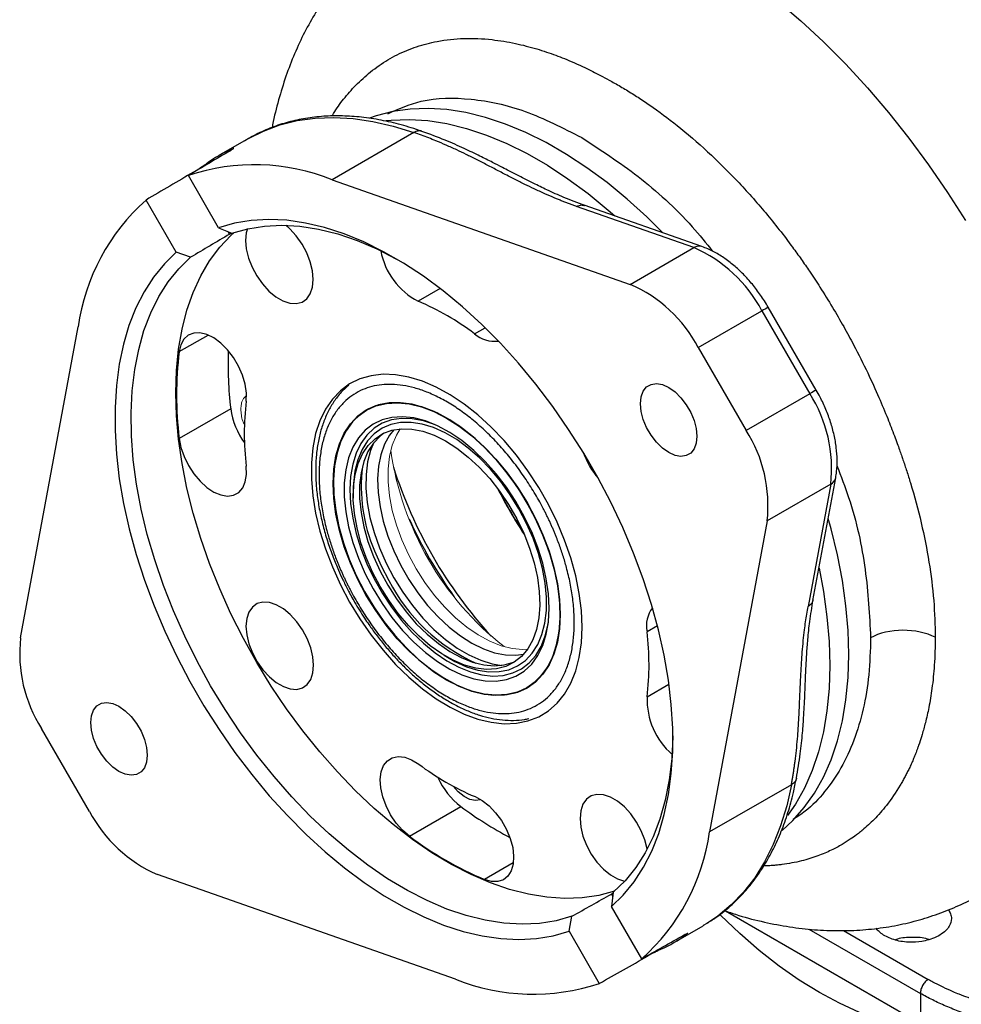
# Model space of a CAD drawing. Header units: inches. Extents: x 0.3 to 34.1, y 0.2 to 21.7.
# Tile 23 of 26: x 28 to 30.5, y 16.8 to 19.3. Entities that reach past the tile are written whole.
import ezdxf

# ---------------------------------------------------------------- set-up
doc = ezdxf.new("R2010")
doc.units = ezdxf.units.IN
doc.header["$MEASUREMENT"] = 0

msp = doc.modelspace()

# ---------------------------------------------------------------- linework, layer by layer
at = {"color": 7, "linetype": 'Continuous', "lineweight": 25}
for p, q in [((29.0263, 19.0498), (28.8126, 18.9264)), ((28.5938, 19.0336), (28.5171, 18.9893)), ((28.5162, 18.8007), (28.4372, 18.9373)), ((28.8126, 18.9264), (29.5911, 18.6529)), ((28.4056, 18.7366), (28.3266, 18.8732)), ((29.7783, 18.7517), (29.4708, 18.8597)), ((29.7572, 18.7488), (29.4512, 18.8563)), ((28.5162, 18.8007), (28.551, 18.7863)), ((28.5449, 18.7839), (28.5499, 18.787)), ((28.4431, 18.7237), (28.4056, 18.7366)), ((29.5911, 18.6529), (29.7572, 18.7488)), ((29.7689, 18.4877), (29.9351, 18.5837)), ((29.9351, 18.5837), (30.0602, 18.3672)), ((30.0767, 18.3767), (29.9516, 18.5931)), ((27.999, 17.7289), (28.1493, 18.5415)), ((29.7689, 18.4877), (29.8941, 18.2713)), ((30.0602, 18.3672), (29.8941, 18.2713)), ((28.5477, 18.3277), (28.4133, 18.2501)), ((28.9029, 18.3243), (28.9023, 18.324)), ((29.224, 18.2138), (29.2237, 18.2141)), ((30.0684, 17.8264), (30.1278, 18.1473)), ((30.1148, 18.1305), (29.9486, 18.0346)), ((30.1148, 18.1305), (30.0557, 17.8111)), ((28.8676, 18.1047), (28.8678, 18.0945)), ((29.9486, 18.0346), (29.7983, 17.222)), ((29.3866, 17.9319), (29.3865, 17.9323)), ((29.1051, 17.6835), (29.1137, 17.6783)), ((29.3211, 17.5987), (29.3216, 17.599)), ((28.1787, 17.2758), (28.0536, 17.4922)), ((30.012, 17.3454), (29.7983, 17.222)), ((29.0144, 17.2108), (29.1488, 17.2883)), ((29.135, 16.8371), (28.3566, 17.1106)), ((29.5469, 17.0643), (29.542, 17.0269)), ((29.621, 16.8903), (29.542, 17.0269)), ((29.8396, 17.0157), (30.3488, 16.7217)), ((29.4314, 16.9628), (29.439, 17.0016)), ((29.4314, 16.9628), (29.5104, 16.8262)), ((29.7045, 16.9324), (29.7812, 16.9767)), ((30.3488, 16.8002), (30.3488, 16.7217))]:
    msp.add_line(p, q, dxfattribs=at)
at = {"color": 8, "linetype": 'Continuous', "lineweight": 25}
for p, q in [((28.5512, 19.0048), (28.5503, 19.0064)), ((28.4842, 18.968), (28.4854, 18.9658)), ((28.4513, 18.9457), (28.4509, 18.9464)), ((28.5449, 18.7839), (28.5411, 18.7905)), ((29.0948, 18.6416), (29.0375, 18.6085)), ((29.1846, 18.5238), (29.2119, 18.5396)), ((28.4131, 18.477), (28.4885, 18.5205)), ((29.6621, 17.7606), (29.635, 17.7449)), ((29.6352, 17.5749), (29.6922, 17.6078)), ((29.2858, 17.1411), (29.2107, 17.0977)), ((29.542, 17.0597), (29.5455, 17.0536)), ((29.7365, 16.9553), (29.7375, 16.9537)), ((30.0576, 16.9683), (30.3488, 16.8002)), ((30.148, 16.9644), (30.3694, 16.8366)), ((29.6698, 16.9178), (29.6713, 16.9153)), ((29.6353, 16.8984), (29.636, 16.8972))]:
    msp.add_line(p, q, dxfattribs=at)
at = {"color": 8, "linetype": 'Continuous', "lineweight": 25, "flags": 128}
for points in [[(29.9762, 19.393), (30.0365, 19.3414), (30.0957, 19.2863), (30.1538, 19.2279), (30.2105, 19.1663), (30.2656, 19.1018), (30.3189, 19.0347), (30.3703, 18.965), (30.4195, 18.8932), (30.4665, 18.8194)], [(28.5938, 19.0336), (28.6334, 19.0535), (28.6762, 19.0694), (28.7212, 19.0807), (28.7682, 19.0873), (28.817, 19.0892), (28.8675, 19.0863), (28.9193, 19.0788), (28.9724, 19.0666), (29.0263, 19.0498)], [(28.9538, 19.0809), (28.9667, 19.0822), (29.0138, 19.084), (29.0625, 19.0809), (29.1126, 19.073), (29.1638, 19.0604), (29.216, 19.0431), (29.2688, 19.0212), (29.3219, 18.9948), (29.3752, 18.964), (29.4284, 18.929), (29.4812, 18.89), (29.5333, 18.8471), (29.551, 18.8315)], [(29.0797, 18.2868), (29.0509, 18.2963), (29.0217, 18.3018), (28.9938, 18.3025), (28.9677, 18.2985), (28.9437, 18.2899), (28.9222, 18.2767), (28.9034, 18.2591), (28.8877, 18.2374), (28.8753, 18.212), (28.8663, 18.183), (28.8608, 18.151), (28.859, 18.1165), (28.8608, 18.0798), (28.8663, 18.0415), (28.8754, 18.0021), (28.8878, 17.9623), (28.9036, 17.9225), (28.9223, 17.8833), (28.9439, 17.8453), (28.9679, 17.8089), (28.994, 17.7748), (29.0219, 17.7434), (29.0512, 17.7151), (29.0814, 17.6903), (29.1122, 17.6693), (29.1431, 17.6526), (29.1737, 17.6402), (29.2035, 17.6324), (29.2321, 17.6293), (29.2592, 17.631), (29.2843, 17.6373), (29.3071, 17.6482), (29.3272, 17.6637), (29.3445, 17.6833), (29.3586, 17.7069), (29.3693, 17.7342), (29.3766, 17.7647), (29.3776, 17.7709)], [(29.3377, 17.9892), (29.3206, 18.0283), (29.3006, 18.0664), (29.278, 18.1031), (29.253, 18.1378), (29.2262, 18.17), (29.1977, 18.1992), (29.1682, 18.2251), (29.1379, 18.2471), (29.1074, 18.2651), (29.0771, 18.2787), (29.0474, 18.2877), (29.0187, 18.2921), (28.9916, 18.2917), (28.9663, 18.2866), (28.9433, 18.2768), (28.9228, 18.2624), (28.9052, 18.2438), (28.8908, 18.2211), (28.8797, 18.1946), (28.8721, 18.1649), (28.8681, 18.1322), (28.8676, 18.1035)], [(28.9205, 18.2382), (28.913, 18.2191), (28.9053, 18.1889), (28.9013, 18.1558), (28.901, 18.1203), (28.9044, 18.0828), (28.9115, 18.0439), (28.9222, 18.0041), (28.9363, 17.9642), (28.9536, 17.9246), (28.9739, 17.8859), (28.9969, 17.8486), (29.0222, 17.8135), (29.0495, 17.7808), (29.0783, 17.7511), (29.1083, 17.725), (29.139, 17.7026), (29.1699, 17.6844), (29.2007, 17.6706), (29.2308, 17.6614), (29.2559, 17.6573)], [(29.1136, 17.6783), (29.133, 17.6674), (29.1633, 17.6538), (29.193, 17.6448), (29.2217, 17.6404), (29.2488, 17.6408), (29.2741, 17.6459), (29.2971, 17.6557), (29.3176, 17.6701), (29.3352, 17.6887), (29.3496, 17.7114), (29.3607, 17.7379), (29.3683, 17.7676), (29.3723, 17.8003), (29.3726, 17.8353), (29.3692, 17.8723), (29.3622, 17.9106), (29.3517, 17.9498), (29.3377, 17.9892)], [(28.9233, 17.9566), (28.9406, 17.917), (28.9604, 17.8793)], [(30.0841, 17.9109), (30.0956, 17.8502), (30.1048, 17.7843), (30.1104, 17.7198), (30.1123, 17.6572), (30.1104, 17.5968), (30.1048, 17.5388), (30.0956, 17.4835), (30.0827, 17.4312), (30.0662, 17.3822), (30.0462, 17.3367), (30.0229, 17.2948), (30.0021, 17.2646)], [(30.012, 17.3454), (29.9997, 17.2901), (29.9839, 17.238), (29.9646, 17.1892), (29.942, 17.1439), (29.9161, 17.1024), (29.887, 17.0648), (29.8548, 17.0313), (29.8198, 17.0021), (29.7913, 16.9827)]]:
    msp.add_lwpolyline(points, dxfattribs=at)
at = {"color": 7, "linetype": 'Continuous', "lineweight": 25, "flags": 128}
for points in [[(29.676, 18.7876), (29.6341, 18.8291), (29.5828, 18.8757), (29.5307, 18.9186), (29.4779, 18.9576), (29.4247, 18.9926), (29.3714, 19.0234), (29.3182, 19.0498), (29.2655, 19.0717), (29.2133, 19.089), (29.1621, 19.1016), (29.112, 19.1095), (29.0633, 19.1125), (29.0162, 19.1108), (28.971, 19.1043), (28.9279, 19.093), (28.9103, 19.0868)], [(29.542, 17.0269), (29.5731, 17.0571), (29.6011, 17.0915), (29.626, 17.1299), (29.6475, 17.1721), (29.6656, 17.218), (29.6801, 17.2672), (29.6911, 17.3196), (29.6984, 17.3748), (29.7021, 17.4326), (29.702, 17.4927), (29.6982, 17.5548), (29.6907, 17.6185), (29.6796, 17.6836), (29.6649, 17.7497), (29.6466, 17.8164), (29.625, 17.8835), (29.6, 17.9506), (29.5718, 18.0173), (29.5406, 18.0834), (29.5065, 18.1484), (29.4697, 18.212), (29.4303, 18.274), (29.3887, 18.334), (29.3449, 18.3917), (29.2992, 18.4468), (29.2519, 18.499), (29.2032, 18.548), (29.1533, 18.5937), (29.1024, 18.6357), (29.051, 18.6739), (28.9991, 18.7081), (28.9471, 18.738), (28.8952, 18.7636), (28.8438, 18.7847), (28.793, 18.8013), (28.7431, 18.8131), (28.6944, 18.8202), (28.6471, 18.8225), (28.6015, 18.82), (28.5578, 18.8127), (28.5162, 18.8007)], [(28.4042, 18.3698), (28.4061, 18.4276), (28.4116, 18.4831), (28.4208, 18.5358), (28.4336, 18.5856), (28.4499, 18.632), (28.4696, 18.675), (28.4927, 18.7143), (28.5191, 18.7496), (28.5485, 18.7809), (28.5566, 18.7882)], [(28.551, 18.7863), (28.5925, 18.7982), (28.6361, 18.8052), (28.6816, 18.8073), (28.7287, 18.8046), (28.7773, 18.797), (28.8271, 18.7845), (28.8778, 18.7673), (28.929, 18.7455), (28.9807, 18.719), (28.9846, 18.7169)], [(28.5865, 18.7677), (28.5884, 18.7453), (28.5942, 18.7217), (28.6034, 18.6979), (28.6158, 18.6749), (28.6307, 18.6538), (28.6476, 18.6353), (28.6657, 18.6205), (28.6841, 18.6098), (28.7022, 18.6038), (28.7191, 18.6027), (28.734, 18.6066), (28.7464, 18.6154), (28.7556, 18.6285), (28.7614, 18.6455), (28.7633, 18.6656), (28.7614, 18.6879), (28.7556, 18.7115), (28.7464, 18.7353), (28.734, 18.7583), (28.7191, 18.7795), (28.7022, 18.7979), (28.6917, 18.8071)], [(28.5913, 18.7979), (28.5884, 18.7878), (28.5865, 18.7677)], [(28.4056, 18.7366), (28.3745, 18.7064), (28.3465, 18.672), (28.3217, 18.6336), (28.3001, 18.5913), (28.282, 18.5455), (28.2675, 18.4963), (28.2565, 18.4439), (28.2492, 18.3887), (28.2456, 18.3309), (28.2456, 18.2708), (28.2494, 18.2087), (28.2569, 18.145), (28.268, 18.0799), (28.2828, 18.0138), (28.301, 17.9471), (28.3227, 17.88), (28.3476, 17.8129), (28.3758, 17.7462), (28.407, 17.6801), (28.4411, 17.6151), (28.4779, 17.5514), (28.5173, 17.4895), (28.5589, 17.4295), (28.6027, 17.3718), (28.6484, 17.3167), (28.6957, 17.2645), (28.7444, 17.2155), (28.7944, 17.1698), (28.8452, 17.1278), (28.8967, 17.0896), (28.9485, 17.0554), (29.0005, 17.0254), (29.0524, 16.9998), (29.1038, 16.9787), (29.1546, 16.9622), (29.2045, 16.9504), (29.2532, 16.9433), (29.3005, 16.941), (29.3461, 16.9435), (29.3898, 16.9508), (29.4314, 16.9628)], [(29.439, 17.0016), (29.3976, 16.9898), (29.354, 16.9828), (29.3085, 16.9807), (29.2613, 16.9834), (29.2127, 16.991), (29.163, 17.0034), (29.1123, 17.0206), (29.061, 17.0425), (29.0094, 17.0689), (28.9576, 17.0998), (28.9061, 17.1348), (28.8551, 17.174), (28.8048, 17.2169), (28.7555, 17.2635), (28.7075, 17.3135), (28.6611, 17.3666), (28.6164, 17.4225), (28.5737, 17.4809), (28.5333, 17.5415), (28.4954, 17.604), (28.4601, 17.6681), (28.4277, 17.7333), (28.3984, 17.7995), (28.3722, 17.8661), (28.3493, 17.9329), (28.3299, 17.9994), (28.3141, 18.0654), (28.3019, 18.1305), (28.2934, 18.1943), (28.2886, 18.2566), (28.2877, 18.3168), (28.2905, 18.3749), (28.2971, 18.4303), (28.3074, 18.4829), (28.3213, 18.5323), (28.3389, 18.5783), (28.36, 18.6207), (28.3845, 18.6592), (28.4122, 18.6936), (28.4431, 18.7237)], [(28.5882, 18.3477), (28.5888, 18.3687), (28.5856, 18.3916), (28.5786, 18.4154), (28.5683, 18.439), (28.555, 18.4615), (28.5393, 18.4818), (28.5219, 18.4991), (28.5036, 18.5127), (28.4852, 18.5218), (28.4674, 18.5261), (28.4511, 18.5255), (28.437, 18.5199), (28.4256, 18.5096), (28.4175, 18.4951), (28.4131, 18.477)], [(29.4654, 17.7571), (29.4636, 17.8002), (29.4579, 17.845), (29.4487, 17.891), (29.4358, 17.9378), (29.4195, 17.9848), (29.4, 18.0316), (29.3774, 18.0776), (29.352, 18.1224), (29.324, 18.1655), (29.2938, 18.2064), (29.2616, 18.2447), (29.2279, 18.2801), (29.1929, 18.312), (29.1571, 18.3402), (29.1208, 18.3644), (29.0844, 18.3844), (29.0483, 18.3998), (29.0128, 18.4106), (28.9784, 18.4167), (28.9455, 18.4179), (28.9142, 18.4142), (28.8851, 18.4058), (28.8584, 18.3927), (28.8343, 18.375), (28.8132, 18.3529), (28.7953, 18.3266), (28.7807, 18.2965), (28.7696, 18.2628), (28.7622, 18.226), (28.7584, 18.1863), (28.7584, 18.1442), (28.7622, 18.1003), (28.7696, 18.0548), (28.7807, 18.0083), (28.7953, 17.9614), (28.8132, 17.9144), (28.8343, 17.868), (28.8584, 17.8225), (28.8851, 17.7785), (28.9142, 17.7364), (28.9455, 17.6968), (28.9784, 17.6599), (29.0128, 17.6262), (29.0483, 17.5961), (29.0844, 17.5698), (29.1208, 17.5477), (29.1571, 17.53), (29.1929, 17.5169), (29.2279, 17.5085), (29.2616, 17.5048), (29.2938, 17.506), (29.324, 17.5121), (29.352, 17.5229), (29.3774, 17.5383), (29.4, 17.5582), (29.4195, 17.5824), (29.4358, 17.6107), (29.4487, 17.6426), (29.4579, 17.6779), (29.4636, 17.7162), (29.4654, 17.7571)], [(29.7654, 18.2558), (29.7635, 18.2379), (29.7581, 18.2231), (29.7493, 18.212), (29.7376, 18.2053), (29.7236, 18.2032), (29.7081, 18.2059), (29.6917, 18.2132), (29.6753, 18.2249), (29.6597, 18.2401), (29.6457, 18.2584), (29.634, 18.2786), (29.6252, 18.2998), (29.6198, 18.3209), (29.6179, 18.3409), (29.6198, 18.3588), (29.6252, 18.3736), (29.634, 18.3847), (29.6457, 18.3915), (29.6597, 18.3935), (29.6753, 18.3908), (29.6917, 18.3835), (29.7081, 18.3719), (29.7236, 18.3566), (29.7376, 18.3384), (29.7493, 18.3182), (29.7581, 18.297), (29.7635, 18.2758), (29.7654, 18.2558)], [(29.5502, 17.0671), (29.5499, 17.067), (29.5087, 17.056), (29.4654, 17.0496), (29.4203, 17.0481), (29.3736, 17.0512), (29.3254, 17.0592), (29.2762, 17.0718), (29.2262, 17.0891), (29.1755, 17.1109), (29.1245, 17.1372), (29.0734, 17.1677), (29.0225, 17.2024), (28.9721, 17.241), (28.9224, 17.2834), (28.8737, 17.3294), (28.8263, 17.3786), (28.7803, 17.4309), (28.7361, 17.4859), (28.6938, 17.5434), (28.6537, 17.6031), (28.616, 17.6647), (28.5809, 17.7278), (28.5485, 17.7921), (28.5191, 17.8573), (28.4927, 17.923), (28.4696, 17.989), (28.4499, 18.0548), (28.4336, 18.1201), (28.4208, 18.1846), (28.4116, 18.2479), (28.4061, 18.3097), (28.4042, 18.3698)], [(29.4085, 17.79), (29.4066, 17.7527), (29.4011, 17.718), (29.3919, 17.6864), (29.3791, 17.6583), (29.363, 17.6339), (29.3438, 17.6137), (29.3216, 17.5978), (29.2968, 17.5865), (29.2696, 17.58), (29.2405, 17.5782), (29.2097, 17.5812), (29.1777, 17.5891), (29.1449, 17.6016), (29.1117, 17.6186), (29.0785, 17.6399), (29.0456, 17.6653), (29.0137, 17.6944), (28.9829, 17.7269), (28.9538, 17.7623), (28.9266, 17.8002), (28.9018, 17.8401), (28.8796, 17.8816), (28.8604, 17.9241), (28.8443, 17.967), (28.8315, 18.0099), (28.8223, 18.0521), (28.8167, 18.0932), (28.8149, 18.1327), (28.8167, 18.17), (28.8223, 18.2047), (28.8315, 18.2363), (28.8443, 18.2644), (28.8604, 18.2888), (28.8796, 18.309), (28.9018, 18.3249), (28.9266, 18.3361), (28.9538, 18.3427), (28.9829, 18.3445), (29.0137, 18.3415), (29.0456, 18.3336), (29.0785, 18.3211), (29.1117, 18.3041), (29.1449, 18.2828), (29.1777, 18.2574), (29.2097, 18.2283), (29.2405, 18.1958), (29.2696, 18.1604), (29.2968, 18.1225), (29.3216, 18.0825), (29.3438, 18.0411), (29.363, 17.9986), (29.3791, 17.9557), (29.3919, 17.9128), (29.4011, 17.8706), (29.4066, 17.8295), (29.4085, 17.79)], [(29.4078, 17.7904), (29.4059, 17.7532), (29.4004, 17.7186), (29.3912, 17.6871), (29.3785, 17.659), (29.3624, 17.6347), (29.3432, 17.6145), (29.3211, 17.5987), (29.2963, 17.5874), (29.2692, 17.5809), (29.2402, 17.5791), (29.2095, 17.5821), (29.1776, 17.5899), (29.1448, 17.6024), (29.1117, 17.6194), (29.0785, 17.6407), (29.0458, 17.666), (29.0139, 17.6951), (28.9832, 17.7274), (28.9542, 17.7628), (28.9271, 17.8006), (28.9023, 17.8404), (28.8802, 17.8818), (28.861, 17.9242), (28.8449, 17.967), (28.8322, 18.0098), (28.823, 18.0519), (28.8175, 18.0929), (28.8156, 18.1323), (28.8175, 18.1695), (28.823, 18.2041), (28.8322, 18.2356), (28.8449, 18.2637), (28.861, 18.288), (28.8802, 18.3082), (28.9023, 18.324), (28.9271, 18.3353), (28.9542, 18.3418), (28.9832, 18.3436), (29.0139, 18.3405), (29.0458, 18.3327), (29.0785, 18.3203), (29.1117, 18.3033), (29.1448, 18.282), (29.1776, 18.2567), (29.2095, 18.2276), (29.2402, 18.1952), (29.2692, 18.1599), (29.2963, 18.1221), (29.3211, 18.0823), (29.3432, 18.0409), (29.3624, 17.9985), (29.3785, 17.9557), (29.3912, 17.9129), (29.4004, 17.8708), (29.4059, 17.8298), (29.4078, 17.7904)], [(29.3671, 17.9885), (29.3486, 18.0311), (29.3272, 18.0727), (29.303, 18.113), (29.2765, 18.1513), (29.2479, 18.1873), (29.2176, 18.2204), (29.1859, 18.2503), (29.1533, 18.2766), (29.1202, 18.2988), (29.087, 18.3169), (29.0542, 18.3305), (29.022, 18.3394), (28.991, 18.3436), (28.9615, 18.343), (28.9339, 18.3376), (28.9086, 18.3274), (28.8858, 18.3127), (28.8659, 18.2936), (28.849, 18.2702), (28.8355, 18.243), (28.8254, 18.2123), (28.819, 18.1784), (28.8162, 18.1418), (28.8172, 18.1029), (28.8219, 18.0622), (28.8302, 18.0203), (28.8421, 17.9776), (28.8574, 17.9348), (28.8758, 17.8922), (28.8973, 17.8506), (28.9214, 17.8103), (28.948, 17.772), (28.9766, 17.736), (29.0069, 17.7029), (29.0386, 17.673), (29.0711, 17.6468), (29.1042, 17.6245), (29.1374, 17.6064), (29.1703, 17.5928), (29.2024, 17.5839), (29.2335, 17.5797), (29.2629, 17.5803), (29.2905, 17.5857), (29.3159, 17.5959), (29.3387, 17.6106), (29.3586, 17.6298), (29.3755, 17.6531), (29.389, 17.6803), (29.399, 17.711), (29.4055, 17.7449), (29.4082, 17.7815), (29.4073, 17.8204), (29.4026, 17.8611), (29.3943, 17.903), (29.3824, 17.9457), (29.3671, 17.9885)], [(29.3795, 17.8068), (29.3776, 17.8444), (29.372, 17.8837), (29.3627, 17.9241), (29.3499, 17.965), (29.3338, 18.0059), (29.3145, 18.0461), (29.2924, 18.0852), (29.2678, 18.1225), (29.241, 18.1575), (29.2123, 18.1898), (29.1823, 18.2189), (29.1512, 18.2444), (29.1196, 18.2659), (29.0879, 18.2831), (29.0565, 18.2958), (29.0259, 18.3038), (28.9965, 18.307), (28.9687, 18.3053), (28.943, 18.2989), (28.9196, 18.2877), (28.8988, 18.2719), (28.8811, 18.2517), (28.8666, 18.2275), (28.8556, 18.1995), (28.8481, 18.1682), (28.8444, 18.134), (28.8444, 18.0973), (28.8481, 18.0588), (28.8556, 18.0189), (28.8666, 17.9782), (28.8811, 17.9372), (28.8988, 17.8966), (28.9196, 17.8569), (28.943, 17.8186), (28.9687, 17.7824), (28.9965, 17.7487), (29.0259, 17.7179), (29.0565, 17.6906), (29.0879, 17.6671), (29.1196, 17.6477), (29.1512, 17.6327), (29.1823, 17.6223), (29.2123, 17.6167), (29.241, 17.6159), (29.2678, 17.62), (29.2924, 17.6288), (29.3145, 17.6424), (29.3338, 17.6604), (29.3499, 17.6826), (29.3627, 17.7088), (29.372, 17.7384), (29.3776, 17.7713), (29.3795, 17.8068)], [(28.9016, 17.939), (28.888, 17.9777), (28.8777, 18.0162), (28.871, 18.0538), (28.8679, 18.09), (28.8685, 18.1243), (28.8728, 18.1561), (28.8807, 18.1849), (28.8921, 18.2104), (28.9069, 18.2321), (28.9247, 18.2496), (28.9453, 18.2628), (28.9685, 18.2714), (28.9938, 18.2753), (29.0209, 18.2745), (29.0494, 18.2689), (29.0789, 18.2586), (29.1088, 18.2438), (29.1387, 18.2248), (29.1683, 18.2017), (29.1969, 18.175), (29.2243, 18.1451), (29.25, 18.1123), (29.2735, 18.0773), (29.2946, 18.0405), (29.3129, 18.0025), (29.3282, 17.9639), (29.3402, 17.9252), (29.3487, 17.8871), (29.3536, 17.8501), (29.3548, 17.8148), (29.3524, 17.7817), (29.3463, 17.7513), (29.3366, 17.7241), (29.3235, 17.7005), (29.3072, 17.6808), (29.2879, 17.6654), (29.266, 17.6545), (29.2417, 17.6482), (29.2154, 17.6467), (29.1875, 17.6499), (29.1585, 17.6579), (29.1288, 17.6704), (29.0988, 17.6874), (29.069, 17.7085), (29.0399, 17.7334), (29.0118, 17.7618), (28.9852, 17.7932), (28.9606, 17.8272), (28.9382, 17.8631), (28.9184, 17.9006), (28.9016, 17.939)], [(28.9739, 18.2727), (28.9628, 18.2585), (28.9498, 18.2349), (28.9401, 18.2077), (28.934, 18.1774), (28.9315, 18.1443), (28.9327, 18.1089), (28.9377, 18.0719), (28.9462, 18.0338), (28.9581, 17.9952), (28.9734, 17.9565), (28.9917, 17.9185), (29.0128, 17.8817), (29.0364, 17.8467), (29.062, 17.814), (29.0894, 17.784), (29.1181, 17.7573), (29.1476, 17.7342), (29.1776, 17.7152), (29.2075, 17.7004), (29.2369, 17.6901), (29.2654, 17.6845), (29.2925, 17.6837), (29.3124, 17.6863)], [(28.4133, 18.2501), (28.4178, 18.2268), (28.426, 18.203), (28.4374, 18.1796), (28.4515, 18.1577), (28.4679, 18.1383), (28.4856, 18.1222), (28.5041, 18.1101), (28.5223, 18.1025), (28.5397, 18.0998), (28.5554, 18.1021), (28.5686, 18.1093), (28.579, 18.121), (28.5859, 18.1369), (28.589, 18.156), (28.5884, 18.1777)], [(28.9474, 18.2638), (28.9377, 18.2564), (28.9204, 18.2381), (28.9062, 18.2158), (28.8954, 18.1897), (28.8881, 18.1604), (28.8844, 18.1281), (28.8844, 18.0935), (28.8881, 18.057), (28.8954, 18.0192), (28.9062, 17.9806), (28.9204, 17.9419), (28.9377, 17.9037), (28.9579, 17.8664), (28.9807, 17.8307), (29.0057, 17.7972), (29.0325, 17.7662), (29.0608, 17.7384), (29.0901, 17.7141), (29.12, 17.6936), (29.15, 17.6774), (29.1796, 17.6656), (29.2085, 17.6584), (29.2361, 17.656), (29.262, 17.6583), (29.286, 17.6654), (29.2914, 17.6678)], [(29.988, 17.2261), (30.0159, 17.2517), (30.0457, 17.2855), (30.0724, 17.3234), (30.0957, 17.3652), (30.1157, 17.4108), (30.1322, 17.4598), (30.1451, 17.5121), (30.1543, 17.5674), (30.1599, 17.6254), (30.1617, 17.6858), (30.1599, 17.7484), (30.1543, 17.8128), (30.1451, 17.8788), (30.1322, 17.946), (30.1157, 18.014), (30.1082, 18.0412)], [(28.5876, 17.7595), (28.5895, 17.7372), (28.5952, 17.7136), (28.6045, 17.6898), (28.6169, 17.6668), (28.6318, 17.6456), (28.6487, 17.6272), (28.6668, 17.6123), (28.6852, 17.6016), (28.7033, 17.5956), (28.7202, 17.5946), (28.7351, 17.5985), (28.7475, 17.6072), (28.7567, 17.6203), (28.7625, 17.6373), (28.7644, 17.6574), (28.7625, 17.6798), (28.7567, 17.7034), (28.7475, 17.7272), (28.7351, 17.7502), (28.7202, 17.7714), (28.7033, 17.7898), (28.6852, 17.8046), (28.6668, 17.8153), (28.6487, 17.8213), (28.6318, 17.8224), (28.6169, 17.8185), (28.6045, 17.8097), (28.5952, 17.7966), (28.5895, 17.7796), (28.5876, 17.7595)], [(28.3297, 17.4226), (28.3278, 17.4047), (28.3224, 17.3898), (28.3136, 17.3788), (28.3019, 17.372), (28.2879, 17.37), (28.2724, 17.3727), (28.256, 17.38), (28.2396, 17.3916), (28.224, 17.4069), (28.21, 17.4251), (28.1983, 17.4453), (28.1895, 17.4665), (28.1841, 17.4877), (28.1822, 17.5077), (28.1841, 17.5255), (28.1895, 17.5404), (28.1983, 17.5515), (28.21, 17.5582), (28.224, 17.5603), (28.2396, 17.5576), (28.256, 17.5502), (28.2724, 17.5386), (28.2879, 17.5233), (28.3019, 17.5051), (28.3136, 17.4849), (28.3224, 17.4637), (28.3278, 17.4426), (28.3297, 17.4226)], [(29.7024, 17.4735), (29.7024, 17.4711), (29.6996, 17.4131), (29.693, 17.3577), (29.6827, 17.3051), (29.6687, 17.2557), (29.6511, 17.2096), (29.63, 17.1673), (29.6056, 17.1288), (29.5778, 17.0944), (29.5469, 17.0643)], [(29.0144, 17.2108), (28.9965, 17.2263), (28.9799, 17.2452), (28.9653, 17.2667), (28.9534, 17.2899), (28.9447, 17.3138), (28.9396, 17.3372), (28.9383, 17.3593), (28.9408, 17.3789), (28.9471, 17.3954), (28.9569, 17.4078), (28.9697, 17.4158), (28.985, 17.4189), (29.0021, 17.417), (29.0203, 17.4103), (29.0388, 17.3989)], [(29.201, 17.3064), (29.1997, 17.3059), (29.1868, 17.3039), (29.1723, 17.3068), (29.1571, 17.3145), (29.1422, 17.3265), (29.1287, 17.3415)], [(29.6351, 17.1765), (29.635, 17.1774), (29.6292, 17.201), (29.62, 17.2248), (29.6076, 17.2478), (29.5927, 17.2689), (29.5758, 17.2874), (29.5577, 17.3022), (29.5393, 17.3129), (29.5212, 17.3189), (29.5043, 17.32), (29.4894, 17.316), (29.477, 17.3073), (29.4677, 17.2942), (29.462, 17.2772), (29.4601, 17.2571)], [(29.1859, 17.3142), (29.2044, 17.3043), (29.2226, 17.2901), (29.2397, 17.2722), (29.2551, 17.2515), (29.2679, 17.2287), (29.2777, 17.205), (29.2841, 17.1813), (29.2867, 17.1587), (29.2854, 17.1381), (29.2803, 17.1205), (29.2717, 17.1067), (29.2598, 17.0971), (29.2453, 17.0924), (29.2287, 17.0926), (29.2107, 17.0977)], [(29.4601, 17.2571), (29.462, 17.2347), (29.4677, 17.2112), (29.477, 17.1873), (29.4894, 17.1643), (29.5043, 17.1432), (29.5212, 17.1248), (29.5393, 17.1099), (29.5577, 17.0992), (29.5758, 17.0932), (29.5766, 17.0931)], [(29.7913, 16.9827), (29.782, 16.9772), (29.7812, 16.9767)], [(30.386, 16.701), (30.3432, 16.706), (30.2931, 16.7161), (30.242, 16.7309), (30.1901, 16.7503), (30.1377, 16.7742), (30.085, 16.8025), (30.0324, 16.835), (29.98, 16.8716), (29.9281, 16.9121), (29.877, 16.9563), (29.8269, 17.0041), (29.8251, 17.0058)]]:
    msp.add_lwpolyline(points, dxfattribs=at)
at = {"color": 144, "linetype": 'Continuous', "lineweight": 18, "flags": 128}
msp.add_lwpolyline([(28.9904, 18.2751), (28.9806, 18.2587), (28.9698, 18.2327), (28.9625, 18.2033), (28.9588, 18.1711), (28.9588, 18.1365), (28.9625, 18.1), (28.9698, 18.0621), (28.9806, 18.0236), (28.9948, 17.9849), (29.0121, 17.9466), (29.0323, 17.9094), (29.0551, 17.8737), (29.0801, 17.8401), (29.107, 17.8092), (29.1352, 17.7813), (29.1645, 17.757), (29.1944, 17.7366), (29.2244, 17.7204), (29.254, 17.7086), (29.2829, 17.7014), (29.3105, 17.6989), (29.3228, 17.6994)], dxfattribs=at)
at = {"color": 7, "linetype": 'Continuous', "lineweight": 25}
for centre, radius, start, end in [((28.7154, 18.6458), 0.3966, 114.5947, 125.6658), ((28.61, 18.4208), 0.5446, 68.1687, 108.504), ((28.6908, 18.4653), 0.5468, 131.7609, 171.9891), ((29.1255, 18.7762), 0.1894, 190.8795, 242.2991), ((29.6114, 18.4134), 0.3657, 27.7367, 66.4938), ((29.4452, 18.3175), 0.3657, 27.7367, 66.4938), ((28.7635, 17.9626), 0.7016, 53.1162, 67.0141), ((29.2367, 18.5832), 0.079, 228.7023, 277.0198), ((29.3464, 18.3646), 0.94, 173.132, 186.9928), ((29.5445, 18.4456), 1.0037, 178.0659, 186.7483), ((29.2876, 18.2635), 0.7044, 173.132, 186.9928), ((29.7504, 18.1712), 0.3667, 353.6385, 32.3281), ((28.7443, 18.3549), 0.1984, 187.8825, 215.9834), ((29.5842, 18.0752), 0.3667, 353.6385, 32.3281), ((29.6681, 18.2839), 0.2116, 199.2078, 220.8542), ((29.3131, 18.1252), 0.4246, 173.0529, 203.3928), ((30.1073, 18.5361), 1.1906, 197.6326, 222.362), ((30.3382, 18.6694), 1.2239, 206.7302, 213.2644), ((30.1343, 18.5517), 1.232, 204.5362, 215.4584), ((29.3852, 18.0986), 0.4781, 207.3062, 245.6319), ((29.7129, 17.7606), 0.0795, 143.4156, 191.369), ((28.3634, 17.6883), 0.3667, 173.6385, 212.3281), ((28.9358, 17.6592), 0.7044, 353.132, 6.9928), ((29.8247, 17.5677), 0.1896, 177.8018, 229.0597), ((29.4599, 17.9601), 0.7016, 233.1162, 247.0141), ((29.2702, 17.445), 0.1983, 203.9242, 232.2134), ((28.5024, 17.446), 0.3657, 207.7367, 246.4938), ((29.7455, 18.0908), 1, 233.3624, 242.0549), ((29.2568, 17.2982), 0.5468, 311.7609, 351.9891), ((29.5764, 17.9597), 0.9363, 233.1162, 247.0141), ((29.5062, 17.2759), 0.3966, 294.5947, 305.6658), ((29.3376, 17.3426), 0.5446, 248.1687, 288.504)]:
    msp.add_arc(centre, radius, start, end, dxfattribs=at)
at = {"color": 8, "linetype": 'Continuous', "lineweight": 25}
for centre, radius, start, end in [((29.7708, 18.728), 0.0248, 72.4405, 123.056), ((31.3175, 16.2006), 2.755, 119.7228, 120.1183), ((31.6919, 15.5511), 3.2547, 119.7532, 120.0879), ((30.1036, 18.1526), 0.0248, 296.9073, 347.6906)]:
    msp.add_arc(centre, radius, start, end, dxfattribs=at)
at = {"color": 144, "linetype": 'Continuous', "lineweight": 18}
for centre, radius, start, end in [((29.7532, 18.3317), 0.7955, 188.168, 231.8266), ((30.352, 18.6773), 1.238, 207.2755, 212.7191)]:
    msp.add_arc(centre, radius, start, end, dxfattribs=at)
at = {"color": 7, "linetype": 'Continuous', "lineweight": 25}
for major_axis, ratio, start_param, end_param in [((9.0048, 5.1963), 0.114221, 1.651957, 1.664261), ((10.1907, 5.8847), 0.100911, 1.651915, 1.664219), ((8.586, 4.958), 0.100911, 1.667108, 1.679095), ((8.586, 4.958), 0.100911, 4.604221, 4.616208), ((9.0048, 5.1963), 0.114221, 4.619139, 4.631443), ((10.1907, 5.8847), 0.100911, 4.619097, 4.6314)]:
    msp.add_ellipse((29.8685, 18.3983), major_axis=major_axis, ratio=ratio, start_param=start_param, end_param=end_param, dxfattribs=at)
for points, knots in [([(29.0033, 19.6046), (28.9897, 19.5957), (28.9602, 19.5764), (28.918, 19.542), (28.8763, 19.5027), (28.8376, 19.4598), (28.802, 19.4136), (28.7694, 19.3641), (28.74, 19.3114), (28.714, 19.2555), (28.6912, 19.1966), (28.6724, 19.1345), (28.6607, 19.0896), (28.6564, 19.0649), (28.656, 19.0624)], [0, 0, 0, 0, 0.074941, 0.162385, 0.250052, 0.338238, 0.427224, 0.517268, 0.608591, 0.701362, 0.795681, 0.891564, 0.988936, 1, 1, 1, 1]), ([(28.8123, 19.0928), (28.8136, 19.095), (28.8228, 19.1107), (28.8431, 19.1381), (28.8749, 19.1749), (28.9134, 19.2097), (28.9501, 19.2353), (28.9824, 19.253), (29.0074, 19.2645), (29.0332, 19.2741), (29.0597, 19.282), (29.1002, 19.2911), (29.1562, 19.2971), (29.2154, 19.2946), (29.2606, 19.2883), (29.2905, 19.2827), (29.3191, 19.276), (29.3463, 19.2685), (29.372, 19.2603), (29.3961, 19.2518), (29.4294, 19.239), (29.4684, 19.2219), (29.5073, 19.2023), (29.5332, 19.1882), (29.5506, 19.1785), (29.5657, 19.1699), (29.581, 19.1608), (29.5963, 19.1514), (29.6116, 19.1416), (29.6268, 19.1316), (29.661, 19.1083), (29.717, 19.0666), (29.7937, 19.0007), (29.8712, 18.9241), (29.9455, 18.8405), (30.0002, 18.7706), (30.0376, 18.7188), (30.0615, 18.6841), (30.0891, 18.6422), (30.1189, 18.594), (30.1481, 18.5436), (30.1791, 18.4866), (30.2102, 18.4247), (30.2395, 18.3602), (30.2625, 18.3053), (30.2779, 18.2654), (30.2879, 18.2381), (30.294, 18.2212), (30.2989, 18.207), (30.3053, 18.1886), (30.3134, 18.1646), (30.3307, 18.1095), (30.3523, 18.0296), (30.3725, 17.9267), (30.3853, 17.8261), (30.3869, 17.7623), (30.3877, 17.7305)], [0, 0, 0, 0, 0.003893, 0.027454, 0.053314, 0.081477, 0.111949, 0.127169, 0.142305, 0.157355, 0.172319, 0.187195, 0.223984, 0.260205, 0.275215, 0.28944, 0.302879, 0.315533, 0.327404, 0.338491, 0.348796, 0.373098, 0.391495, 0.401503, 0.408126, 0.415014, 0.421904, 0.428796, 0.435689, 0.442585, 0.449481, 0.482003, 0.518985, 0.555987, 0.592997, 0.630002, 0.642339, 0.654674, 0.670587, 0.690382, 0.708929, 0.726231, 0.752493, 0.775252, 0.794513, 0.810278, 0.817143, 0.823049, 0.827998, 0.831989, 0.842355, 0.853104, 0.889769, 0.92648, 0.963228, 1, 1, 1, 1]), ([(29.0473, 19.0527), (29.038, 19.0558), (29.0109, 19.065), (28.9666, 19.0769), (28.9148, 19.087), (28.8641, 19.0925), (28.8146, 19.0937), (28.7666, 19.0905), (28.7204, 19.0828), (28.676, 19.071), (28.634, 19.0546), (28.603, 19.0398), (28.5869, 19.0291), (28.5832, 19.0267)], [0, 0, 0, 0, 0.054817, 0.158159, 0.261361, 0.364251, 0.46671, 0.56863, 0.669938, 0.770619, 0.870735, 0.970424, 1, 1, 1, 1]), ([(29.4512, 18.8563), (29.4481, 18.8575), (29.4417, 18.8597), (29.4323, 18.8632), (29.4228, 18.8668), (29.4132, 18.8705), (29.4036, 18.8744), (29.3883, 18.8807), (29.367, 18.89), (29.3411, 18.9019), (29.3149, 18.9145), (29.291, 18.9265), (29.2655, 18.9396), (29.2394, 18.9532), (29.213, 18.9669), (29.1875, 18.98), (29.1634, 18.992), (29.1373, 19.0045), (29.1111, 19.0164), (29.0866, 19.0268), (29.0649, 19.0355), (29.0458, 19.0429), (29.0328, 19.0475), (29.0263, 19.0498)], [0, 0, 0, 0, 0.019949, 0.040236, 0.060863, 0.081833, 0.103149, 0.124813, 0.185198, 0.24974, 0.308876, 0.37487, 0.426442, 0.50002, 0.572393, 0.62499, 0.690794, 0.75008, 0.814297, 0.875106, 0.917375, 0.959001, 1, 1, 1, 1]), ([(29.4723, 18.8592), (29.4539, 18.866), (29.4197, 18.8788), (29.3758, 18.8985), (29.3403, 18.9156), (29.3125, 18.9296), (29.2918, 18.9403), (29.2743, 18.9494), (29.2549, 18.9594), (29.2294, 18.9726), (29.1965, 18.9893), (29.1556, 19.0089), (29.1058, 19.0311), (29.0677, 19.0452), (29.0473, 19.0527)], [0, 0, 0, 0, 0.121381, 0.225673, 0.312659, 0.382029, 0.433534, 0.469462, 0.515304, 0.577922, 0.657592, 0.754503, 0.868674, 1, 1, 1, 1]), ([(28.5554, 19.0081), (28.5555, 19.0081), (28.5561, 19.0082), (28.5542, 19.0067), (28.5507, 19.0044), (28.5478, 19.0026), (28.5469, 19.0021)], [0, 0, 0, 0, 0.069239, 0.458836, 0.847692, 1, 1, 1, 1]), ([(28.4509, 18.9464), (28.4537, 18.948), (28.4567, 18.9499), (28.4614, 18.9528), (28.4629, 18.9538), (28.466, 18.9558), (28.4676, 18.9568), (28.4752, 18.9618), (28.4806, 18.9655), (28.4842, 18.968)], [0, 0, 0, 0, 0.25, 0.25, 0.375, 0.375, 0.5, 0.5, 1, 1, 1, 1]), ([(29.9516, 18.5931), (29.9483, 18.5987), (29.9388, 18.6145), (29.9214, 18.6394), (29.8988, 18.6668), (29.8745, 18.6916), (29.8487, 18.7134), (29.8217, 18.7318), (29.798, 18.7442), (29.7834, 18.7497), (29.7783, 18.7517)], [0, 0, 0, 0, 0.074606, 0.214171, 0.354107, 0.494604, 0.635914, 0.778224, 0.921522, 1, 1, 1, 1]), ([(28.8566, 18.3891), (28.8536, 18.3868), (28.8422, 18.3781), (28.8263, 18.3596), (28.8089, 18.3342), (28.7951, 18.3066), (28.7842, 18.2763), (28.7762, 18.2437), (28.7712, 18.209), (28.7692, 18.1727), (28.7702, 18.1349), (28.774, 18.0962), (28.7806, 18.0568), (28.7898, 18.0173), (28.8012, 17.9785), (28.8144, 17.9412), (28.8276, 17.9089), (28.8406, 17.8804), (28.8545, 17.8526), (28.873, 17.8188), (28.8917, 17.7886), (28.9107, 17.7604), (28.9276, 17.7371), (28.9486, 17.7104), (28.9715, 17.6837), (28.9964, 17.6575), (29.0227, 17.6324), (29.0503, 17.6089), (29.0788, 17.5874), (29.1081, 17.5682), (29.1378, 17.5515), (29.1678, 17.5375), (29.1979, 17.5265), (29.2279, 17.5187), (29.2576, 17.514), (29.2868, 17.513), (29.3097, 17.5143), (29.3223, 17.5174), (29.3259, 17.5182)], [0, 0, 0, 0, 0.012583, 0.047181, 0.078526, 0.11014, 0.141944, 0.173843, 0.205752, 0.237607, 0.269342, 0.300914, 0.33226, 0.363258, 0.393651, 0.422769, 0.449873, 0.469227, 0.490058, 0.516302, 0.551367, 0.565556, 0.589054, 0.613349, 0.639304, 0.666266, 0.693973, 0.722224, 0.750879, 0.779844, 0.809054, 0.838469, 0.868057, 0.897802, 0.927701, 0.957773, 0.988072, 1, 1, 1, 1]), ([(29.3985, 17.9916), (29.3974, 17.9945), (29.395, 18.0003), (29.3914, 18.009), (29.3877, 18.0177), (29.3838, 18.0264), (29.3799, 18.035), (29.3758, 18.0436), (29.3716, 18.0522), (29.3673, 18.0607), (29.3574, 18.0798), (29.3409, 18.1092), (29.3159, 18.1483), (29.2887, 18.186), (29.259, 18.2222), (29.2276, 18.2559), (29.1947, 18.2868), (29.161, 18.3141), (29.127, 18.3376), (29.093, 18.357), (29.0599, 18.372), (29.0278, 18.3828), (28.9878, 18.3915), (28.9411, 18.3929), (28.8993, 18.3821), (28.8691, 18.3661), (28.8477, 18.3496), (28.8287, 18.3291), (28.8122, 18.3044), (28.7986, 18.2759), (28.7884, 18.2439), (28.7815, 18.2089), (28.7782, 18.1715), (28.7784, 18.1322), (28.782, 18.0919), (28.7886, 18.051), (28.7963, 18.0183), (28.8031, 17.994), (28.8079, 17.9783), (28.8132, 17.9626), (28.8188, 17.9468), (28.8228, 17.9363), (28.8249, 17.9311)], [0, 0, 0, 0, 0.006487, 0.012964, 0.019435, 0.025902, 0.032367, 0.038835, 0.045306, 0.051785, 0.058273, 0.089144, 0.120023, 0.152182, 0.184348, 0.217191, 0.250041, 0.282884, 0.315734, 0.347893, 0.380058, 0.41093, 0.441809, 0.500001, 0.558193, 0.589065, 0.619944, 0.652103, 0.684268, 0.717111, 0.749961, 0.782804, 0.815655, 0.847813, 0.879979, 0.910851, 0.94173, 0.953398, 0.965044, 0.976682, 0.988329, 1, 1, 1, 1]), ([(30.1278, 18.1473), (30.1287, 18.1527), (30.1311, 18.1678), (30.1321, 18.1941), (30.1299, 18.2262), (30.124, 18.2592), (30.1148, 18.2927), (30.1024, 18.326), (30.0894, 18.3541), (30.0801, 18.3706), (30.0767, 18.3767)], [0, 0, 0, 0, 0.077542, 0.217311, 0.357886, 0.498753, 0.639251, 0.779284, 0.918967, 1, 1, 1, 1]), ([(28.8249, 17.9311), (28.826, 17.9282), (28.8283, 17.9224), (28.832, 17.9136), (28.8357, 17.905), (28.8396, 17.8963), (28.8435, 17.8877), (28.8476, 17.8791), (28.8518, 17.8705), (28.8561, 17.862), (28.866, 17.8428), (28.8825, 17.8134), (28.9074, 17.7744), (28.9347, 17.7367), (28.9644, 17.7005), (28.9958, 17.6668), (29.0286, 17.6359), (29.0624, 17.6085), (29.0964, 17.5851), (29.1304, 17.5657), (29.1634, 17.5507), (29.1956, 17.5399), (29.2355, 17.5312), (29.2822, 17.5298), (29.3241, 17.5406), (29.3543, 17.5566), (29.3757, 17.5731), (29.3947, 17.5936), (29.4112, 17.6183), (29.4248, 17.6468), (29.435, 17.6788), (29.4419, 17.7138), (29.4451, 17.7512), (29.445, 17.7905), (29.4414, 17.8308), (29.4347, 17.8717), (29.4271, 17.9044), (29.4203, 17.9287), (29.4155, 17.9444), (29.4102, 17.9601), (29.4046, 17.9759), (29.4006, 17.9864), (29.3985, 17.9916)], [0, 0, 0, 0, 0.006487, 0.012964, 0.019435, 0.025902, 0.032367, 0.038835, 0.045306, 0.051785, 0.058273, 0.089144, 0.120023, 0.152182, 0.184348, 0.217191, 0.250041, 0.282884, 0.315734, 0.347893, 0.380058, 0.41093, 0.441809, 0.500001, 0.558193, 0.589065, 0.619944, 0.652103, 0.684268, 0.717111, 0.749961, 0.782804, 0.815655, 0.847813, 0.879979, 0.910851, 0.94173, 0.953398, 0.965044, 0.976682, 0.988329, 1, 1, 1, 1]), ([(30.012, 17.3454), (30.0126, 17.3487), (30.0138, 17.3554), (30.0155, 17.3654), (30.0172, 17.3755), (30.0187, 17.3857), (30.0202, 17.3959), (30.0224, 17.4125), (30.0252, 17.4357), (30.0279, 17.4644), (30.0301, 17.4934), (30.0317, 17.5204), (30.033, 17.549), (30.0343, 17.5802), (30.0355, 17.6097), (30.0369, 17.6385), (30.0383, 17.6637), (30.0404, 17.6927), (30.0429, 17.7212), (30.0459, 17.7476), (30.049, 17.7708), (30.0521, 17.791), (30.0545, 17.8045), (30.0557, 17.8111)], [0, 0, 0, 0, 0.020147, 0.04056, 0.06124, 0.082191, 0.103413, 0.124908, 0.185857, 0.249939, 0.309591, 0.375003, 0.427884, 0.500067, 0.583472, 0.625179, 0.691092, 0.750289, 0.814813, 0.875198, 0.918199, 0.959793, 1, 1, 1, 1]), ([(30.025, 17.3621), (30.0286, 17.3836), (30.0353, 17.4238), (30.041, 17.4783), (30.0443, 17.5241), (30.0463, 17.5614), (30.0475, 17.5908), (30.0485, 17.6135), (30.0493, 17.634), (30.0504, 17.6576), (30.0521, 17.6886), (30.055, 17.7273), (30.0598, 17.7742), (30.0656, 17.8092), (30.0687, 17.8279)], [0, 0, 0, 0, 0.131399, 0.245983, 0.34363, 0.424392, 0.488497, 0.536106, 0.573729, 0.625873, 0.69482, 0.780333, 0.882116, 1, 1, 1, 1]), ([(29.7918, 16.9836), (29.8007, 16.9891), (29.8222, 17.0024), (29.8534, 17.0282), (29.8857, 17.0599), (29.9152, 17.0956), (29.9418, 17.1347), (29.9655, 17.1773), (29.9861, 17.2232), (30.0035, 17.2723), (30.0164, 17.3188), (30.0225, 17.3496), (30.025, 17.3622)], [0, 0, 0, 0, 0.073721, 0.178604, 0.283654, 0.389087, 0.495057, 0.601642, 0.708843, 0.816602, 0.924821, 1, 1, 1, 1]), ([(29.5467, 17.0623), (29.5461, 17.062), (29.5444, 17.0611), (29.543, 17.0603), (29.542, 17.0597)], [0, 0, 0, 0, 0.322721, 1, 1, 1, 1]), ([(29.8396, 17.0157), (29.8514, 17.0116), (29.8851, 17), (29.9411, 16.9859), (30.0069, 16.9733), (30.0719, 16.9658), (30.1358, 16.9632), (30.1983, 16.9654), (30.259, 16.9724), (30.3179, 16.984), (30.3748, 17), (30.4291, 17.0208), (30.4649, 17.0363), (30.4818, 17.046), (30.4821, 17.0462)], [0, 0, 0, 0, 0.054243, 0.155331, 0.255207, 0.353609, 0.450357, 0.545382, 0.638716, 0.730485, 0.820885, 0.910158, 0.998578, 1, 1, 1, 1]), ([(30.422, 17.0186), (30.4242, 17.015), (30.4287, 17.0077), (30.4309, 16.9931), (30.4268, 16.978), (30.4155, 16.9635), (30.4008, 16.9522), (30.3819, 16.9432), (30.3577, 16.9361), (30.3323, 16.9332), (30.3075, 16.9344), (30.2818, 16.9385), (30.2663, 16.9457), (30.2561, 16.9504)], [0, 0, 0, 0, 0.068579, 0.1430364, 0.2629126, 0.3401549, 0.4287741, 0.5173735, 0.5946091, 0.7145116, 0.7889635, 0.8614673, 1, 1, 1, 1]), ([(29.732, 16.9529), (29.734, 16.954), (29.7381, 16.9563), (29.7413, 16.9576), (29.7413, 16.9573), (29.7413, 16.9572)], [0, 0, 0, 0, 0.387641, 0.775252, 1, 1, 1, 1]), ([(30.2561, 16.9504), (30.2474, 16.9561), (30.238, 16.9622), (30.234, 16.9699), (30.2338, 16.9703)], [0, 0, 0, 0, 0.943208, 1, 1, 1, 1]), ([(30.371, 16.9405), (30.3697, 16.941), (30.3575, 16.9459), (30.3281, 16.947), (30.2981, 16.9458), (30.2854, 16.9406), (30.2835, 16.9398)], [0, 0, 0, 0, 0.052765, 0.48912, 0.925476, 1, 1, 1, 1]), ([(29.6713, 16.9153), (29.6693, 16.9144), (29.6669, 16.9132), (29.6627, 16.9112), (29.6612, 16.9104), (29.6582, 16.9089), (29.6566, 16.9081), (29.6485, 16.904), (29.6416, 16.9004), (29.636, 16.8972)], [0, 0, 0, 0, 0.25, 0.25, 0.375, 0.375, 0.5, 0.5, 1, 1, 1, 1]), ([(30.3694, 16.8366), (30.3667, 16.8349), (30.364, 16.8327), (30.359, 16.8273), (30.3567, 16.8241), (30.3529, 16.8174), (30.3513, 16.8138), (30.3493, 16.8068), (30.3488, 16.8033), (30.3488, 16.8002)], [0, 0, 0, 0, 0.25, 0.25, 0.5, 0.5, 0.75, 0.75, 1, 1, 1, 1]), ([(31.1883, 16.8363), (31.1859, 16.835), (31.1805, 16.832), (31.1713, 16.8273), (31.1602, 16.8217), (31.1439, 16.814), (31.125, 16.8057), (31.1024, 16.7967), (31.0839, 16.79), (31.0675, 16.7845), (31.0427, 16.7766), (31.0036, 16.7658), (30.9492, 16.7544), (30.8921, 16.7459), (30.8419, 16.7415), (30.8025, 16.7398), (30.773, 16.7395), (30.745, 16.7399), (30.7181, 16.7411), (30.6888, 16.7432), (30.6504, 16.7471), (30.6011, 16.7545), (30.5477, 16.7661), (30.5056, 16.778), (30.4736, 16.7888), (30.4525, 16.7968), (30.4306, 16.8057), (30.412, 16.8142), (30.3946, 16.8228), (30.3816, 16.8297), (30.3734, 16.8343), (30.3694, 16.8366)], [0, 0, 0, 0, 0.010703, 0.0239884, 0.0399107, 0.0585563, 0.0922455, 0.1170913, 0.1480404, 0.163485, 0.1789203, 0.2407177, 0.3049196, 0.3691079, 0.4345679, 0.4725966, 0.5000461, 0.5328292, 0.5655276, 0.5898699, 0.6309936, 0.695603, 0.7593592, 0.8211515, 0.8520174, 0.8829486, 0.9052469, 0.9414701, 0.9618148, 0.9813495, 1, 1, 1, 1]), ([(31.2089, 16.7992), (31.2061, 16.7977), (31.2005, 16.7947), (31.1921, 16.7903), (31.1836, 16.7861), (31.1752, 16.782), (31.1668, 16.7781), (31.1584, 16.7743), (31.1501, 16.7706), (31.1418, 16.7671), (31.1335, 16.7638), (31.1253, 16.7605), (31.1172, 16.7574), (31.1091, 16.7544), (31.1012, 16.7515), (31.0932, 16.7488), (31.0854, 16.7462), (31.0777, 16.7436), (31.07, 16.7412), (31.0625, 16.7389), (31.0551, 16.7367), (31.0477, 16.7346), (31.0405, 16.7326), (31.0334, 16.7307), (31.0264, 16.7289), (31.0195, 16.7272), (31.0128, 16.7256), (31.0062, 16.724), (30.9997, 16.7225), (30.9934, 16.7211), (30.9656, 16.7152), (30.9163, 16.7067), (30.8458, 16.6997), (30.7782, 16.6974), (30.7265, 16.6989), (30.6896, 16.7016), (30.6662, 16.7038), (30.6431, 16.7065), (30.6202, 16.7097), (30.5978, 16.7134), (30.5757, 16.7176), (30.554, 16.7223), (30.5328, 16.7274), (30.512, 16.7329), (30.4917, 16.7389), (30.4718, 16.7453), (30.4526, 16.7521), (30.4338, 16.7592), (30.4156, 16.7667), (30.398, 16.7746), (30.3809, 16.7828), (30.3645, 16.7913), (30.354, 16.7972), (30.3488, 16.8002)], [0, 0, 0, 0, 0.0118736, 0.0235698, 0.0350887, 0.0464301, 0.0575942, 0.0685809, 0.0793903, 0.0900222, 0.1004768, 0.110754, 0.1208539, 0.1307763, 0.1405214, 0.1500891, 0.1594794, 0.1686924, 0.1777279, 0.1865861, 0.1952669, 0.2037704, 0.2120964, 0.2202451, 0.2282164, 0.2360103, 0.2436268, 0.251066, 0.2583278, 0.2654122, 0.2723192, 0.3511043, 0.4260612, 0.4971895, 0.5644889, 0.5897133, 0.6148165, 0.6397985, 0.6646593, 0.6893991, 0.7140177, 0.7385152, 0.7628916, 0.787147, 0.8112813, 0.8352946, 0.8591868, 0.8829581, 0.9066084, 0.9301377, 0.953546, 0.9768335, 1, 1, 1, 1])]:
    msp.add_open_spline(points, degree=3, knots=knots, dxfattribs=at)
at = {"color": 8, "linetype": 'Continuous', "lineweight": 25}
for points, knots in [([(28.9578, 19.0988), (28.9862, 19.1114), (29.0515, 19.1404), (29.1742, 19.1417), (29.3161, 19.1122), (29.4149, 19.0616), (29.4643, 19.0363)], [0, 0, 0, 0, 0.203208, 0.468806, 0.734403, 1, 1, 1, 1]), ([(29.0473, 19.0527), (29.0472, 19.0527), (29.0452, 19.0538), (29.0405, 19.054), (29.0334, 19.0533), (29.0287, 19.051), (29.0263, 19.0498)], [0, 0, 0, 0, 0.006558, 0.337705, 0.668853, 1, 1, 1, 1]), ([(29.4643, 19.0363), (29.5135, 19.0043), (29.612, 18.9403), (29.7286, 18.8353), (29.7895, 18.7605), (29.8074, 18.7385)], [0, 0, 0, 0, 0.41386, 0.82772, 1, 1, 1, 1]), ([(29.4512, 18.8563), (29.4556, 18.8583), (29.4629, 18.8617), (29.4694, 18.8594), (29.4721, 18.8585)], [0, 0, 0, 0, 0.587383, 1, 1, 1, 1]), ([(30.1309, 18.1798), (30.1416, 18.1519), (30.1766, 18.0604), (30.2097, 17.9054), (30.2158, 17.7882), (30.2189, 17.7295)], [0, 0, 0, 0, 0.1797763, 0.5898881, 1, 1, 1, 1]), ([(30.068, 17.8281), (30.0675, 17.8253), (30.0662, 17.8185), (30.0596, 17.8139), (30.0557, 17.8111)], [0, 0, 0, 0, 0.414316, 1, 1, 1, 1]), ([(30.3877, 17.7305), (30.3872, 17.706), (30.3863, 17.6602), (30.3799, 17.5995), (30.3717, 17.5495), (30.3628, 17.5096), (30.3543, 17.4789), (30.3476, 17.4576), (30.3428, 17.444), (30.3402, 17.4369), (30.3374, 17.4294), (30.3338, 17.4203), (30.3288, 17.4081), (30.3236, 17.3965), (30.3183, 17.3852), (30.313, 17.3743), (30.3075, 17.3639), (30.3019, 17.3538), (30.2872, 17.3284), (30.2637, 17.2939), (30.23, 17.2556), (30.2079, 17.2352), (30.1966, 17.2258), (30.1954, 17.2248), (30.1939, 17.2236), (30.1893, 17.2199), (30.1801, 17.2128), (30.1643, 17.2015), (30.1426, 17.1879), (30.1146, 17.1731), (30.0796, 17.1582), (30.0368, 17.145), (30.0011, 17.1383), (29.9761, 17.1354), (29.9647, 17.1343), (29.9531, 17.1336), (29.9448, 17.1331), (29.9403, 17.133), (29.9398, 17.133)], [0, 0, 0, 0, 0.070485, 0.13213, 0.184935, 0.228899, 0.264019, 0.290296, 0.3042, 0.313129, 0.316318, 0.331913, 0.347246, 0.362318, 0.377127, 0.391674, 0.405959, 0.419983, 0.433744, 0.514224, 0.57735, 0.632238, 0.633817, 0.635915, 0.638532, 0.641668, 0.659398, 0.685428, 0.719757, 0.762382, 0.813303, 0.872517, 0.94002, 0.954257, 0.9687, 0.98335, 0.998207, 1, 1, 1, 1]), ([(30.2189, 17.7295), (30.218, 17.6969), (30.2161, 17.6315), (30.2008, 17.542), (30.1765, 17.4603), (30.1428, 17.3877), (30.1, 17.3258), (30.0578, 17.2809), (30.0272, 17.2615), (30.0165, 17.2547)], [0, 0, 0, 0, 0.1528796, 0.3057592, 0.4586389, 0.6115185, 0.7643981, 0.9172777, 1, 1, 1, 1]), ([(30.025, 17.3621), (30.025, 17.3621), (30.0249, 17.3597), (30.0228, 17.3555), (30.0186, 17.3498), (30.0142, 17.3468), (30.012, 17.3454)], [0, 0, 0, 0, 0.008423, 0.338949, 0.669474, 1, 1, 1, 1])]:
    msp.add_open_spline(points, degree=3, knots=knots, dxfattribs=at)
at = {"color": 144, "linetype": 'Continuous', "lineweight": 18}
msp.add_open_spline([(28.5875, 18.3607), (28.5845, 18.358), (28.5789, 18.353), (28.5753, 18.3403), (28.5739, 18.3268), (28.5754, 18.3116), (28.5781, 18.2978), (28.5821, 18.2894), (28.5836, 18.2862)], degree=3, knots=[0, 0, 0, 0, 0.202788, 0.374228, 0.549307, 0.724385, 0.895826, 1, 1, 1, 1], dxfattribs=at)
at = {"color": 7, "linetype": 'Continuous', "lineweight": 25}
msp.add_open_spline([(30.3877, 17.7305), (30.3647, 17.7424), (30.3029, 17.7558), (30.2415, 17.7417), (30.2189, 17.7295)], degree=3, dxfattribs=at)

doc.saveas('drawing.dxf')
